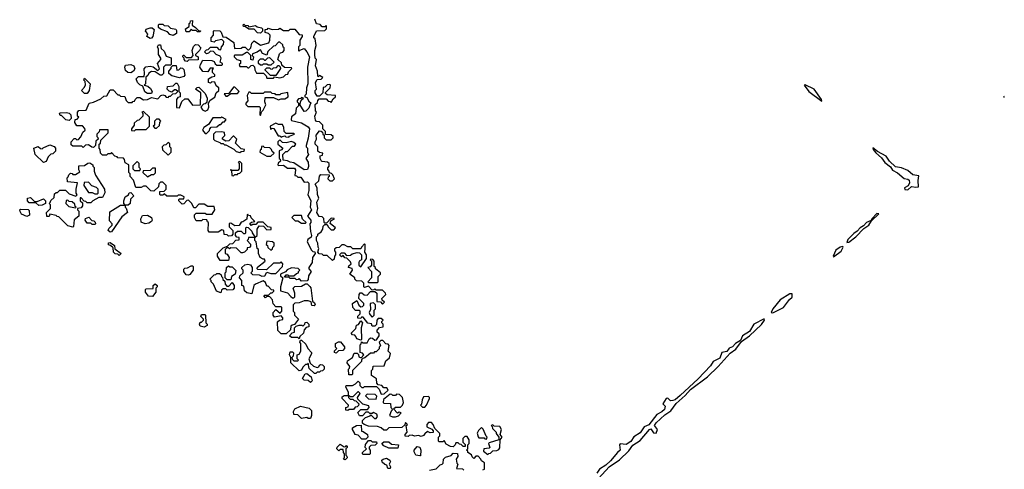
# Model space of a CAD drawing. Extents: x 2737564 to 2859580, y 876530 to 1012372.
# Tile 104 of 110: x 2742010 to 2749676, y 999695 to 1003195. Entities that reach past the tile are written whole.
import ezdxf

# ---------------------------------------------------------------- set-up
doc = ezdxf.new("R2010")
doc.units = 0

msp = doc.modelspace()

# ---------------------------------------------------------------- linework, layer by layer
at = {"layer": '0CON05XD'}
for points in [[(2743415, 1003100), (2743395, 1003100), (2743385, 1003110), (2743355, 1003110), (2743345, 1003120), (2743328.3, 1003101.7), (2743305, 1003100), (2743300, 1003125), (2743328.3, 1003141.7), (2743330, 1003165), (2743338.3, 1003171.7), (2743340, 1003185), (2743355, 1003190), (2743351.7, 1003151.7), (2743380, 1003135), (2743401.7, 1003111.7), (2743418.3, 1003108.3), (2743415, 1003100)], [(2744600, 1000465), (2744600, 1000435), (2744595, 1000430), (2744571.7, 1000431.7), (2744570, 1000475), (2744578.3, 1000481.7), (2744580, 1000495), (2744560, 1000525), (2744561.7, 1000538.3), (2744600, 1000565), (2744615, 1000600), (2744638.3, 1000598.3), (2744648.3, 1000588.3), (2744651.7, 1000571.7), (2744668.3, 1000561.7), (2744690, 1000585), (2744678.3, 1000598.3), (2744660, 1000605), (2744660, 1000665), (2744668.3, 1000671.7), (2744671.7, 1000688.3), (2744685, 1000680), (2744715, 1000680), (2744730, 1000710), (2744745, 1000717.5), (2744757, 1000717), (2744775, 1000700), (2744788.3, 1000701.7), (2744810, 1000735), (2744808.3, 1000748.3), (2744793, 1000763), (2744793, 1000777), (2744811.7, 1000798.3), (2744840, 1000805), (2744840, 1000825), (2744830, 1000835), (2744830, 1000845), (2744840, 1000855), (2744825, 1000870), (2744801.7, 1000868.3), (2744790, 1000855), (2744788.3, 1000821.7), (2744775, 1000810), (2744755, 1000810), (2744748.3, 1000828.3), (2744721.7, 1000831.7), (2744685, 1000880), (2744671.7, 1000878.3), (2744665, 1000870), (2744641.7, 1000871.7), (2744641.7, 1000888.3), (2744660, 1000905), (2744660, 1000925), (2744655, 1000930), (2744625, 1000930), (2744602.5, 1000955), (2744600, 1000985), (2744635, 1001010), (2744651.7, 1000971.7), (2744665, 1000960), (2744678.3, 1000961.7), (2744688.3, 1000971.7), (2744690, 1000985), (2744650, 1001025), (2744653, 1001057), (2744661.7, 1001068.3), (2744675, 1001070), (2744693, 1001053), (2744715, 1001050), (2744741.7, 1001078.3), (2744775, 1001080), (2744790, 1001065), (2744791.7, 1001001.7), (2744818.3, 1000998.3), (2744835, 1000980), (2744850, 1000995), (2744831.7, 1001011.7), (2744830, 1001025), (2744860, 1001055), (2744857, 1001067), (2744835, 1001090), (2744785, 1001090), (2744775, 1001100), (2744768.3, 1001091.7), (2744755, 1001090), (2744725, 1001120), (2744695, 1001110), (2744690, 1001115), (2744690, 1001145), (2744675, 1001160), (2744631.7, 1001161.7), (2744620, 1001175), (2744620, 1001185), (2744580, 1001215), (2744600, 1001245), (2744598.3, 1001258.3), (2744570, 1001265), (2744571.7, 1001278.3), (2744590, 1001295), (2744585, 1001310), (2744558.3, 1001338.3), (2744541.7, 1001341.7), (2744528.3, 1001358.3), (2744515, 1001350), (2744500, 1001365), (2744515, 1001380), (2744535, 1001380), (2744555, 1001360), (2744585, 1001362.5), (2744598.3, 1001371.7), (2744638.3, 1001381.7), (2744655, 1001380), (2744670, 1001365), (2744672.5, 1001345), (2744670, 1001325), (2744653.6, 1001316.4), (2744650, 1001305), (2744650, 1001285), (2744665, 1001270), (2744710, 1001335), (2744710, 1001365), (2744697.5, 1001385), (2744700, 1001415), (2744700, 1001445), (2744695, 1001450), (2744670, 1001425), (2744665, 1001410), (2744605, 1001410), (2744587.5, 1001427.5), (2744565, 1001427.5), (2744535, 1001442.5), (2744518.3, 1001441.7), (2744498.3, 1001421.7), (2744475, 1001420), (2744461.7, 1001408.3), (2744460, 1001395), (2744470, 1001385), (2744470, 1001365), (2744460, 1001355), (2744458.3, 1001331.7), (2744445, 1001320), (2744405, 1001360), (2744375, 1001360), (2744365, 1001370), (2744341.7, 1001371.7), (2744330, 1001385), (2744340, 1001415), (2744333, 1001423), (2744330, 1001455), (2744320, 1001475), (2744320, 1001505), (2744330, 1001515), (2744330, 1001525), (2744356.4, 1001543.6), (2744370, 1001565), (2744371.7, 1001588.3), (2744385, 1001600), (2744405, 1001600), (2744411.7, 1001581.7), (2744435, 1001560), (2744455, 1001560), (2744470, 1001575), (2744428.3, 1001608.3), (2744431.7, 1001628.3), (2744441.7, 1001638.3), (2744458.3, 1001641.7), (2744458.3, 1001648.3), (2744435, 1001650), (2744398.3, 1001611.7), (2744385, 1001610), (2744380, 1001615), (2744378.3, 1001648.3), (2744365, 1001660), (2744341.7, 1001661.7), (2744323.3, 1001695), (2744332.5, 1001725), (2744323.3, 1001775), (2744340, 1001805), (2744327.5, 1001835), (2744327, 1001887), (2744310, 1001915), (2744338.3, 1001941.7), (2744343, 1001977), (2744355, 1001990), (2744418.3, 1001988.3), (2744420, 1001975), (2744411.7, 1001968.3), (2744410, 1001955), (2744425, 1001940), (2744445, 1001940), (2744460, 1001955), (2744448.3, 1001988.3), (2744438.3, 1001998.3), (2744421.7, 1002001.7), (2744420, 1002015), (2744408.3, 1002028.3), (2744408.3, 1002041.7), (2744420, 1002055), (2744420, 1002075), (2744407, 1002087), (2744365, 1002090), (2744360, 1002095), (2744350, 1002115), (2744350, 1002135), (2744368.3, 1002141.7), (2744370, 1002155), (2744345, 1002160), (2744331.7, 1002171.7), (2744330, 1002205), (2744310, 1002225), (2744310, 1002245), (2744320, 1002265), (2744317.5, 1002295), (2744345, 1002330), (2744358.3, 1002328.3), (2744368.3, 1002318.3), (2744370, 1002305), (2744380, 1002295), (2744380, 1002275), (2744395, 1002260), (2744435, 1002260), (2744450, 1002275), (2744450, 1002285), (2744435, 1002300), (2744391.7, 1002301.7), (2744390, 1002325), (2744370, 1002345), (2744370, 1002375), (2744345, 1002400), (2744321.7, 1002401.7), (2744313, 1002413), (2744307.5, 1002445), (2744320, 1002475), (2744312.5, 1002485), (2744310, 1002535), (2744328.3, 1002551.7), (2744330, 1002565), (2744341.7, 1002578.3), (2744395, 1002580), (2744411.7, 1002561.7), (2744428.3, 1002558.3), (2744435, 1002550), (2744451.7, 1002578.3), (2744470, 1002595), (2744470, 1002605), (2744405, 1002610), (2744391.7, 1002621.7), (2744391.7, 1002628.3), (2744427.5, 1002665), (2744430, 1002685), (2744425, 1002690), (2744405, 1002687.5), (2744385, 1002670), (2744371.7, 1002668.3), (2744370, 1002625), (2744358.3, 1002611.7), (2744345, 1002600), (2744325, 1002600), (2744310, 1002625), (2744310, 1002645), (2744320, 1002655), (2744312.5, 1002705), (2744325, 1002730), (2744357, 1002733), (2744370, 1002745), (2744345, 1002760), (2744335, 1002750), (2744330, 1002755), (2744327.5, 1002795), (2744313, 1002837), (2744320, 1002885), (2744310, 1002895), (2744307.5, 1002925), (2744306.7, 1002955), (2744317.5, 1002995), (2744310, 1003045), (2744300, 1003055), (2744300, 1003065), (2744321.7, 1003108.3), (2744385, 1003110), (2744397.5, 1003125), (2744400, 1003145), (2744395, 1003150), (2744385, 1003140), (2744365, 1003140), (2744348.3, 1003158.3), (2744321.7, 1003161.7), (2744308.3, 1003198.3)], [(2744085, 1000750), (2744045, 1000750), (2744020, 1000775), (2744018.3, 1000841.7), (2744033, 1000857), (2744058.3, 1000861.7), (2744057.5, 1000875), (2744045, 1000890), (2743995, 1000880), (2743983.6, 1000893.6), (2743982.5, 1000915), (2744005, 1000940), (2744038.3, 1000911.7), (2744050, 1000925), (2744050, 1000955), (2744045, 1000960), (2744005, 1000960), (2743983, 1000983), (2743977.5, 1001015), (2743958.3, 1001038.3), (2743935, 1001040), (2743925, 1001030), (2743910, 1001045), (2743915, 1001050), (2743948.3, 1001051.7), (2743965, 1001070), (2743975, 1001070), (2743988.3, 1001081.7), (2743988.3, 1001088.3), (2743971.7, 1001091.7), (2743945, 1001120), (2743935, 1001120), (2743925, 1001150), (2743905, 1001162.5), (2743845, 1001137.5), (2743833.6, 1001126.4), (2743818.3, 1001061.7), (2743778.3, 1001068.3), (2743760, 1001085), (2743755, 1001120), (2743740, 1001125), (2743740, 1001165), (2743722.5, 1001185), (2743725, 1001200), (2743750, 1001225), (2743750, 1001245), (2743740, 1001255), (2743740, 1001265), (2743763, 1001287), (2743785, 1001292.5), (2743806.4, 1001286.4), (2743820, 1001265), (2743820, 1001235), (2743810, 1001225), (2743821.7, 1001211.7), (2743875, 1001210), (2743895, 1001197.5), (2743918.3, 1001201.7), (2743935, 1001230), (2743965, 1001220), (2744005, 1001220), (2744057, 1001273), (2744060, 1001295), (2744045, 1001310), (2744035, 1001300), (2743985, 1001300), (2743931.7, 1001248.3), (2743865, 1001250), (2743860, 1001255), (2743861.7, 1001268.3), (2743920, 1001315), (2743915, 1001330), (2743905, 1001330), (2743882.5, 1001345), (2743870, 1001375), (2743870, 1001405), (2743860, 1001415), (2743850, 1001465), (2743840, 1001475), (2743840, 1001500), (2743860, 1001515), (2743860, 1001565), (2743875, 1001590), (2743908.3, 1001588.3), (2743935, 1001560), (2743968.3, 1001561.7), (2743968.3, 1001578.3), (2743941.7, 1001581.7), (2743905, 1001620), (2743865, 1001620), (2743848.3, 1001601.7), (2743825, 1001600), (2743811.7, 1001591.7), (2743801.7, 1001608.3), (2743815, 1001620), (2743840, 1001625), (2743811.7, 1001651.7), (2743808.3, 1001668.3), (2743791.7, 1001671.7), (2743785, 1001680), (2743780, 1001675), (2743778.3, 1001641.7), (2743748.3, 1001621.7), (2743735, 1001620), (2743718.3, 1001591.7), (2743685, 1001590), (2743655, 1001610), (2743641.7, 1001608.3), (2743641.7, 1001581.7), (2743670, 1001555), (2743670, 1001525), (2743658.3, 1001511.7), (2743635, 1001510), (2743625, 1001520), (2743601.7, 1001521.7), (2743600, 1001555), (2743585, 1001560), (2743555, 1001540), (2743485, 1001540), (2743477.5, 1001555), (2743480, 1001615), (2743471.7, 1001621.7), (2743468.3, 1001638.3), (2743435, 1001640), (2743425, 1001630), (2743385, 1001630), (2743370, 1001655), (2743370, 1001675), (2743385, 1001690), (2743455, 1001690), (2743465, 1001680), (2743508.3, 1001681.7), (2743530, 1001715), (2743525, 1001740), (2743475, 1001740), (2743445, 1001760), (2743405, 1001760), (2743378.3, 1001731.7), (2743365, 1001730), (2743350, 1001765), (2743325, 1001790), (2743311.7, 1001788.3), (2743288.3, 1001761.7), (2743275, 1001760), (2743250, 1001785), (2743250, 1001795), (2743255, 1001800), (2743288.3, 1001801.7), (2743290, 1001815), (2743265, 1001830), (2743245, 1001830), (2743235, 1001820), (2743155, 1001820), (2743135, 1001840), (2743125, 1001830), (2743105, 1001830), (2743100, 1001835), (2743101.7, 1001858.3), (2743135, 1001860), (2743150, 1001875), (2743150, 1001905), (2743125, 1001930), (2743105, 1001930), (2743093, 1001917), (2743090, 1001895), (2743055, 1001860), (2743031.7, 1001861.7), (2742995, 1001900), (2742975, 1001900), (2742955, 1001887.5), (2742915, 1001890), (2742897, 1001947), (2742870, 1001975), (2742870, 1001995), (2742860, 1002005), (2742860, 1002065), (2742831.7, 1002081.7), (2742827, 1002107), (2742818.3, 1002118.3), (2742775, 1002120), (2742768.3, 1002128.3), (2742751.7, 1002131.7), (2742725, 1002160), (2742718.3, 1002151.7), (2742695, 1002150), (2742685, 1002140), (2742655, 1002140), (2742640, 1002155), (2742637.5, 1002185), (2742630, 1002195), (2742630, 1002225), (2742640, 1002235), (2742641.7, 1002258.3), (2742700, 1002315), (2742698.3, 1002338.3), (2742631.7, 1002338.3), (2742628.3, 1002321.7), (2742610, 1002305), (2742610, 1002285), (2742618.3, 1002278.3), (2742620, 1002265), (2742601.7, 1002248.3), (2742600, 1002215), (2742585, 1002200), (2742571.7, 1002201.7), (2742545, 1002220), (2742521.7, 1002218.3), (2742505, 1002200), (2742495, 1002210), (2742425, 1002210), (2742411.7, 1002221.7), (2742410, 1002245), (2742435, 1002270), (2742445, 1002270), (2742455, 1002260), (2742468.3, 1002261.7), (2742487, 1002283), (2742501.7, 1002318.3), (2742520, 1002335), (2742518.3, 1002348.3), (2742498.3, 1002368.3), (2742455, 1002370), (2742440, 1002395), (2742441.7, 1002418.3), (2742458.3, 1002421.7), (2742470, 1002435), (2742460, 1002445), (2742460, 1002475), (2742471.7, 1002488.3), (2742528.3, 1002491.7), (2742550, 1002545), (2742585, 1002552.5), (2742641.7, 1002578.3), (2742665, 1002600), (2742688.3, 1002601.7), (2742715, 1002650), (2742738.3, 1002648.3), (2742775, 1002610), (2742785, 1002610), (2742795, 1002600), (2742828.3, 1002598.3), (2742840, 1002565), (2742855, 1002550), (2742885, 1002550), (2742891.7, 1002558.3), (2742905, 1002560), (2742910, 1002575), (2742925, 1002590), (2742945, 1002590), (2742975, 1002570), (2743005, 1002572.5), (2743035, 1002590), (2743085, 1002580), (2743110, 1002605), (2743125, 1002610), (2743140, 1002605), (2743151.7, 1002591.7), (2743165, 1002590), (2743175, 1002600), (2743185, 1002600), (2743201.7, 1002618.3), (2743225, 1002620), (2743240, 1002635), (2743225, 1002650), (2743215, 1002650), (2743195, 1002630), (2743175, 1002637.5), (2743157.5, 1002655), (2743160, 1002675), (2743205, 1002680), (2743225, 1002700), (2743235, 1002700), (2743250, 1002675), (2743250, 1002635), (2743260, 1002625), (2743260, 1002595), (2743241.7, 1002588.3), (2743230, 1002575), (2743231.7, 1002511.7), (2743255, 1002510), (2743271.7, 1002558.3), (2743295, 1002580), (2743318.3, 1002578.3), (2743355, 1002530), (2743418.3, 1002531.7), (2743420, 1002625), (2743380, 1002655), (2743391.7, 1002668.3), (2743405, 1002670), (2743455, 1002620), (2743470, 1002585), (2743468.3, 1002551.7), (2743455, 1002540), (2743441.7, 1002538.3), (2743420, 1002515), (2743433.6, 1002493.6), (2743455, 1002482.5), (2743475, 1002492.5), (2743482.5, 1002515), (2743480, 1002545), (2743491.7, 1002568.3), (2743528.3, 1002591.7), (2743540, 1002625), (2743560, 1002645), (2743560, 1002665), (2743540, 1002680), (2743528.3, 1002708.3), (2743505, 1002710), (2743495, 1002700), (2743480, 1002705), (2743480, 1002735), (2743505, 1002750), (2743530, 1002755), (2743530, 1002765), (2743510, 1002785), (2743510, 1002805), (2743518.3, 1002818.3), (2743491.7, 1002818.3), (2743475, 1002790), (2743435, 1002792.5), (2743412.5, 1002825), (2743417.5, 1002845), (2743435, 1002880), (2743507, 1002877), (2743525, 1002870), (2743531.7, 1002851.7), (2743545, 1002840), (2743585, 1002840), (2743590, 1002845), (2743590, 1002855), (2743570, 1002865), (2743577.5, 1002895), (2743570, 1002910), (2743540, 1002925), (2743518.3, 1002948.3), (2743495, 1002950), (2743480, 1002935), (2743465, 1002930), (2743450, 1002945), (2743465, 1002960), (2743478.3, 1002961.7), (2743495, 1002980), (2743545, 1002980), (2743561.7, 1002961.7), (2743575, 1002960), (2743580, 1002985), (2743597, 1003003), (2743600, 1003025), (2743585, 1003040), (2743535, 1003030), (2743525, 1003020), (2743500, 1003025), (2743500, 1003055), (2743520, 1003075), (2743520, 1003105), (2743525, 1003110), (2743568.3, 1003108.3), (2743578.3, 1003098.3), (2743591.7, 1003061.7), (2743618.3, 1003058.3), (2743676.4, 1003016.4), (2743681.7, 1002971.7), (2743735, 1002972.5), (2743745, 1002980), (2743765, 1002980), (2743785, 1002960), (2743795, 1002960), (2743810, 1002975), (2743818.3, 1003011.7), (2743835, 1003030), (2743885, 1002997.5), (2743950, 1003015), (2743957.5, 1003035), (2743960, 1003075), (2743948.3, 1003088.3), (2743920, 1003095), (2743921.7, 1003118.3), (2743938.3, 1003121.7), (2743945, 1003130), (2743975, 1003117.5), (2744025, 1003122.5), (2744035, 1003130), (2744065, 1003110), (2744105, 1003110), (2744115, 1003120), (2744151.7, 1003121.7), (2744185, 1003080), (2744208.3, 1003078.3), (2744210, 1003065), (2744190, 1003035), (2744190, 1002995), (2744180, 1002985), (2744180, 1002955), (2744185, 1002950), (2744191.7, 1002958.3), (2744225, 1002970), (2744246.1, 1002946.1), (2744267.5, 1002905), (2744250, 1002825), (2744253, 1002697), (2744242.5, 1002665), (2744240, 1002615), (2744230, 1002605), (2744230, 1002595), (2744245, 1002590), (2744260.7, 1002560.7), (2744280, 1002545), (2744271.7, 1002538.3), (2744260, 1002505), (2744238.3, 1002481.7), (2744225, 1002480), (2744190, 1002535), (2744201.7, 1002568.3), (2744220, 1002585), (2744205, 1002590), (2744198.3, 1002581.7), (2744181.7, 1002578.3), (2744170, 1002565), (2744170, 1002555), (2744180, 1002545), (2744180, 1002525), (2744162.5, 1002505), (2744157.5, 1002462.5), (2744125, 1002440), (2744122.5, 1002415), (2744125, 1002410), (2744205, 1002392.5), (2744255, 1002360), (2744266.4, 1002346.4), (2744256.4, 1002273.6), (2744240, 1002215), (2744240, 1002205), (2744250, 1002195), (2744250, 1002165), (2744257.5, 1002145), (2744237.5, 1002115), (2744256, 1002086), (2744258.8, 1002051.2), (2744250, 1002030), (2744225, 1002027.5), (2744145, 1002080), (2744117, 1002087)], [(2743025, 1003047.5), (2743000, 1003065), (2743007.5, 1003085), (2742990, 1003105), (2742995, 1003120), (2743025, 1003132.5), (2743041.7, 1003131.7), (2743057.5, 1003117.5), (2743046.4, 1003063.6), (2743035, 1003050), (2743025, 1003047.5)], [(2743205, 1003072.5), (2743180, 1003080), (2743161.7, 1003101.7), (2743105, 1003120), (2743090, 1003135), (2743090, 1003155), (2743095, 1003160), (2743125, 1003160), (2743135, 1003150), (2743167, 1003147), (2743185, 1003130), (2743225, 1003120), (2743231.7, 1003111.7), (2743231.7, 1003088.3), (2743205, 1003072.5)], [(2743885, 1003090), (2743861.7, 1003091.7), (2743835, 1003120), (2743795, 1003120), (2743768.3, 1003138.3), (2743751.7, 1003141.7), (2743750, 1003155), (2743755, 1003160), (2743761.7, 1003151.7), (2743785, 1003150), (2743795, 1003140), (2743845, 1003150), (2743858.3, 1003138.3), (2743891.7, 1003131.7), (2743900, 1003125), (2743900, 1003105), (2743885, 1003090)], [(2743985, 1002740), (2743995, 1002750), (2744035, 1002742.5), (2744065, 1002750), (2744081.7, 1002768.3), (2744098.3, 1002771.7), (2744101.7, 1002788.3), (2744130, 1002815), (2744125, 1002820), (2744071.7, 1002821.7), (2744051.7, 1002841.7), (2744048.3, 1002858.3), (2744020, 1002885), (2744031.7, 1002928.3), (2744041.7, 1002938.3), (2744058.3, 1002941.7), (2744070, 1002955), (2744070, 1002975), (2744061.7, 1002981.7), (2744058.3, 1002998.3), (2744035, 1003020), (2744025, 1003020), (2743998.3, 1002991.7), (2743985, 1002990), (2743941.7, 1002948.3), (2743935, 1002920), (2743901.7, 1002931.7), (2743885, 1002960), (2743858.3, 1002941.7), (2743821.7, 1002928.3), (2743820, 1002915), (2743830, 1002905), (2743825, 1002880), (2743810, 1002885), (2743810, 1002915), (2743785, 1002940), (2743775, 1002940), (2743741.7, 1002918.3), (2743685, 1002920), (2743680, 1002915), (2743680, 1002905), (2743700, 1002885), (2743728.3, 1002878.3), (2743730, 1002855), (2743720, 1002845), (2743725, 1002830), (2743775, 1002830), (2743785, 1002820), (2743795, 1002820), (2743811.7, 1002838.3), (2743825, 1002840), (2743838.3, 1002828.3), (2743840, 1002805), (2743855, 1002780), (2743908.3, 1002778.3), (2743928.3, 1002758.3), (2743935, 1002740), (2743985, 1002740)], [(2743035, 1002620), (2743005, 1002620), (2742983.6, 1002633.6), (2742968.3, 1002678.3), (2742945, 1002687.5), (2742927.5, 1002705), (2742917.5, 1002735), (2742935, 1002752.5), (2742978.3, 1002751.7), (2742982.5, 1002775), (2742978.3, 1002811.7), (2742993, 1002827), (2743025, 1002832.5), (2743049.3, 1002829.3), (2743085, 1002800), (2743098.3, 1002811.7), (2743082.5, 1002855), (2743110, 1002885), (2743110, 1002895), (2743090, 1002925), (2743090, 1002965), (2743082.5, 1002985), (2743091.7, 1002998.3), (2743105, 1003000), (2743111.7, 1002971.7), (2743135, 1002950), (2743151.7, 1002911.7), (2743188.3, 1002898.3), (2743190, 1002845), (2743185, 1002840), (2743145, 1002840), (2743130, 1002825), (2743130, 1002775), (2743117, 1002763), (2743103, 1002763), (2743065, 1002790), (2743035, 1002792.5), (2743015, 1002780), (2743008.3, 1002761.7), (2742991.7, 1002748.3), (2742990, 1002695), (2742980, 1002685), (2743007, 1002677), (2743029.3, 1002659.3), (2743042.5, 1002635), (2743035, 1002620)], [(2743315, 1002870), (2743301.7, 1002871.7), (2743290, 1002885), (2743290, 1002895), (2743280, 1002905), (2743281.7, 1002918.3), (2743288.3, 1002918.3), (2743305, 1002900), (2743348.3, 1002901.7), (2743360, 1002915), (2743352.5, 1002955), (2743363, 1002987), (2743378.3, 1003001.7), (2743398.3, 1002998.3), (2743420, 1002975), (2743410, 1002955), (2743380, 1002925), (2743380, 1002915), (2743400, 1002905), (2743398.3, 1002881.7), (2743325, 1002880), (2743315, 1002870)], [(2743965, 1002840), (2743945, 1002840), (2743935, 1002850), (2743905, 1002850), (2743898.3, 1002841.7), (2743885, 1002840), (2743870, 1002855), (2743870, 1002875), (2743885, 1002890), (2743905, 1002890), (2743915, 1002880), (2743925, 1002880), (2743941.7, 1002898.3), (2743955, 1002900), (2743990, 1002865), (2743965, 1002840)], [(2742875, 1002782.5), (2742853, 1002783), (2742835, 1002800), (2742827.5, 1002825), (2742835, 1002840), (2742875, 1002846.7), (2742897.5, 1002835), (2742907, 1002813), (2742896.4, 1002793.6), (2742875, 1002782.5)], [(2743255, 1002742.5), (2743195, 1002757.5), (2743170, 1002775), (2743170, 1002795), (2743190, 1002815), (2743190, 1002825), (2743201.7, 1002838.3), (2743228.3, 1002838.3), (2743233, 1002803), (2743250, 1002805), (2743265, 1002820), (2743278.3, 1002818.3), (2743287, 1002807), (2743297, 1002763), (2743287, 1002753), (2743255, 1002742.5)], [(2744005, 1002760), (2743961.7, 1002761.7), (2743921.7, 1002801.7), (2743921.7, 1002808.3), (2743935, 1002820), (2743955, 1002820), (2743961.7, 1002811.7), (2743975, 1002810), (2743985, 1002820), (2744008.3, 1002821.7), (2744021.7, 1002838.3), (2744028.3, 1002838.3), (2744038.3, 1002828.3), (2744040, 1002815), (2744005, 1002760)], [(2742535, 1002620), (2742515, 1002620), (2742490, 1002645), (2742515, 1002670), (2742521.7, 1002688.3), (2742520, 1002715), (2742510, 1002725), (2742515, 1002740), (2742557.5, 1002695), (2742550, 1002645), (2742535, 1002620)], [(2743625, 1002600), (2743655, 1002620), (2743705, 1002620), (2743720, 1002635), (2743685, 1002670), (2743675, 1002670), (2743638.3, 1002621.7), (2743601.7, 1002618.3), (2743615, 1002600), (2743625, 1002600)], [(2748255, 1002560), (2748252.5, 1002575), (2748195, 1002654.2), (2748125, 1002688.8), (2748117.5, 1002685), (2748152.9, 1002635), (2748255, 1002560)], [(2743885, 1002450), (2743891.7, 1002478.3), (2743905, 1002490), (2743927, 1002533), (2743917.5, 1002555), (2743921.7, 1002588.3), (2743985, 1002590), (2744025, 1002570), (2744045, 1002580), (2744075, 1002580), (2744100, 1002595), (2744098.3, 1002628.3), (2744043, 1002617), (2744035, 1002610), (2744005, 1002610), (2743998.3, 1002618.3), (2743975, 1002620), (2743965, 1002630), (2743915, 1002630), (2743905, 1002620), (2743815, 1002620), (2743805, 1002630), (2743795, 1002630), (2743780, 1002605), (2743787, 1002563), (2743770, 1002545), (2743770, 1002535), (2743785, 1002520), (2743875, 1002520), (2743881.7, 1002511.7), (2743880, 1002455), (2743885, 1002450)], [(2749674.9, 1002596.1), (2749670, 1002595), (2749675, 1002592.5), (2749676, 1002595.1)], [(2742905, 1002330), (2742915, 1002340), (2742995, 1002340), (2743020, 1002365), (2743020, 1002435), (2742975, 1002480), (2742960, 1002475), (2742970, 1002465), (2742970, 1002445), (2742938.3, 1002411.7), (2742925, 1002410), (2742901.7, 1002388.3), (2742900, 1002375), (2742880, 1002345), (2742881.7, 1002331.7), (2742905, 1002330)], [(2742395, 1002410), (2742370, 1002415), (2742335, 1002450), (2742325, 1002450), (2742320, 1002465), (2742325, 1002470), (2742375, 1002473.3), (2742396.1, 1002466.1), (2742407.5, 1002455), (2742410, 1002425), (2742395, 1002410)], [(2743075, 1002350), (2743098.3, 1002371.7), (2743100, 1002395), (2743110, 1002405), (2743095, 1002420), (2743075, 1002420), (2743060, 1002405), (2743060, 1002375), (2743050, 1002365), (2743061.7, 1002351.7), (2743075, 1002350)], [(2743465, 1002310), (2743488.3, 1002331.7), (2743490, 1002345), (2743501.7, 1002358.3), (2743545, 1002360), (2743565, 1002380), (2743575, 1002380), (2743595, 1002400), (2743605, 1002400), (2743618.3, 1002418.3), (2743585, 1002437.5), (2743575, 1002430), (2743515, 1002430), (2743480, 1002380), (2743443.6, 1002356.4), (2743432.5, 1002335), (2743455, 1002310), (2743465, 1002310)], [(2744105, 1002280), (2744111.7, 1002288.3), (2744150, 1002305), (2744145, 1002310), (2744085, 1002310), (2744070, 1002325), (2744067, 1002357), (2744055, 1002380), (2744025, 1002380), (2744005, 1002390), (2743960, 1002365), (2743961.7, 1002341.7), (2743975, 1002350), (2743988.3, 1002348.3), (2744021.7, 1002291.7), (2744035, 1002290), (2744045, 1002280), (2744053, 1002287), (2744075, 1002290), (2744083, 1002283), (2744105, 1002280)], [(2743725, 1002160), (2743735, 1002170), (2743758.3, 1002171.7), (2743760, 1002185), (2743735, 1002190), (2743690, 1002235), (2743700, 1002265), (2743678.3, 1002288.3), (2743671.7, 1002288.3), (2743638.3, 1002251.7), (2743615, 1002250), (2743590, 1002265), (2743590, 1002275), (2743607, 1002293), (2743605, 1002317.5), (2743585, 1002322.5), (2743535, 1002320), (2743520, 1002305), (2743520, 1002265), (2743530, 1002255), (2743568.3, 1002238.3), (2743575, 1002230), (2743595, 1002230), (2743605, 1002220), (2743615, 1002220), (2743677, 1002187), (2743695, 1002170), (2743725, 1002160)], [(2744117, 1002087), (2744095, 1002097.5), (2744061.7, 1002101.7), (2744060, 1002145), (2744081.7, 1002168.3), (2744095, 1002170), (2744135, 1002210), (2744148.3, 1002211.7), (2744160, 1002225), (2744145, 1002240), (2744125, 1002247.5), (2744085, 1002237.5), (2744055, 1002240), (2744035, 1002260), (2744020, 1002245), (2744020, 1002225), (2744060, 1002195), (2744048.3, 1002181.7), (2744030, 1002175), (2744030, 1002115), (2744038.3, 1002108.3), (2744040, 1002095), (2744021.7, 1002078.3), (2744020, 1002065), (2744025, 1002060), (2744065, 1002062.5), (2744095, 1002040), (2744148.3, 1002038.3), (2744157.5, 1002025), (2744151.7, 1001981.7), (2744165, 1001980), (2744175, 1001970), (2744198.3, 1001968.3), (2744225, 1001930), (2744251.7, 1001931.7), (2744261.7, 1001921.7), (2744260, 1001865), (2744252.5, 1001835), (2744277.5, 1001785), (2744272.5, 1001735), (2744282.5, 1001715), (2744250, 1001665), (2744276.7, 1001635), (2744277.5, 1001615), (2744270, 1001605), (2744273.3, 1001545), (2744282.5, 1001515), (2744278.3, 1001501.7), (2744252.5, 1001485), (2744247.5, 1001465), (2744281.7, 1001401.7), (2744291.7, 1001391.7), (2744308.3, 1001388.3), (2744310, 1001375), (2744290, 1001345), (2744287.5, 1001305), (2744260, 1001265), (2744260, 1001255), (2744280, 1001235), (2744258.3, 1001201.7), (2744256.4, 1001173.6), (2744248.3, 1001161.7), (2744205, 1001160), (2744185, 1001180), (2744178.3, 1001171.7), (2744165, 1001170), (2744155, 1001180), (2744115, 1001180), (2744105, 1001190), (2744071.7, 1001191.7), (2744085, 1001210), (2744098.3, 1001208.3), (2744105, 1001200), (2744145, 1001200), (2744165, 1001220), (2744180, 1001225), (2744180, 1001235), (2744190, 1001245), (2744178.3, 1001258.3), (2744125, 1001262.5), (2744093, 1001247), (2744078.3, 1001231.7), (2744040, 1001215), (2744041.7, 1001201.7), (2744060, 1001185), (2744040, 1001115), (2744040, 1001085), (2744095, 1001070), (2744120.7, 1001040.7), (2744135, 1001030), (2744145, 1001030), (2744151.7, 1001038.3), (2744152.5, 1001065), (2744140, 1001105), (2744151.7, 1001118.3), (2744205, 1001120), (2744235, 1001140), (2744248.3, 1001138.3), (2744268.3, 1001118.3), (2744277.5, 1001107.5), (2744290, 1001005), (2744305, 1000990), (2744310, 1000975), (2744301.7, 1000968.3), (2744285, 1000970), (2744278.3, 1000998.3), (2744255, 1001007.5), (2744225, 1001007.5), (2744185, 1000990), (2744151.7, 1000988.3), (2744140, 1000975), (2744140, 1000925), (2744150, 1000915), (2744150, 1000895), (2744180, 1000865), (2744148.3, 1000821.7), (2744131.7, 1000818.3), (2744121.7, 1000808.3), (2744118.3, 1000781.7), (2744085, 1000750)], [(2742195, 1002082.5), (2742130, 1002145), (2742120, 1002195), (2742155, 1002207.5), (2742171.7, 1002191.7), (2742185, 1002190), (2742191.7, 1002198.3), (2742245, 1002220), (2742278.3, 1002208.3), (2742290, 1002195), (2742287.5, 1002172.5), (2742268.3, 1002151.7), (2742251.7, 1002148.3), (2742231.7, 1002128.3), (2742215, 1002090), (2742195, 1002082.5)], [(2743165, 1002140), (2743190, 1002165), (2743190, 1002195), (2743180, 1002205), (2743178.3, 1002228.3), (2743165, 1002240), (2743148.3, 1002221.7), (2743131.7, 1002218.3), (2743120, 1002205), (2743121.7, 1002181.7), (2743165, 1002140)], [(2743965, 1002132.5), (2743990, 1002155), (2743975, 1002170), (2743970, 1002185), (2743957, 1002197), (2743915, 1002200), (2743905, 1002210), (2743891.7, 1002208.3), (2743890, 1002185), (2743881.7, 1002178.3), (2743880, 1002165), (2743935, 1002132.5), (2743965, 1002132.5)], [(2748925, 1001870), (2748952.9, 1001897.1), (2748988.3, 1001891.7), (2749006.7, 1001895), (2749004.1, 1001944.1), (2749010, 1001980), (2748965, 1001987.5), (2748925, 1002021.4), (2748875, 1002042.5), (2748828.9, 1002048.9), (2748782.9, 1002092.9), (2748755, 1002133.3), (2748688.8, 1002168.8), (2748653.6, 1002196.4), (2748655, 1002183.3), (2748675, 1002157.5), (2748720, 1002120), (2748745, 1002083.3), (2748788.7, 1002048.7), (2748805, 1002023.8), (2748845, 1002003.3), (2748895, 1001958.1), (2748924.5, 1001954.5), (2748936.3, 1001946.3), (2748938.1, 1001925), (2748928.6, 1001901.4), (2748900, 1001885), (2748902.5, 1001872.5), (2748925, 1001870)], [(2742425, 1001580), (2742385, 1001590), (2742315, 1001660), (2742301.7, 1001661.7), (2742295, 1001670), (2742245, 1001680), (2742238.3, 1001661.7), (2742221.7, 1001661.7), (2742220, 1001695), (2742250, 1001725), (2742250, 1001755), (2742240, 1001765), (2742248.3, 1001771.7), (2742251.7, 1001788.3), (2742278.3, 1001811.7), (2742281.7, 1001838.3), (2742295, 1001850), (2742305, 1001850), (2742321.7, 1001868.3), (2742367, 1001867), (2742395, 1001840), (2742448.3, 1001821.7), (2742457.5, 1001832.5), (2742450, 1001845), (2742450, 1001875), (2742460, 1001925), (2742381.7, 1001931.7), (2742380, 1001965), (2742388.3, 1001971.7), (2742391.7, 1001988.3), (2742405, 1002000), (2742418.3, 1001998.3), (2742425, 1001990), (2742445, 1001990), (2742478.3, 1002011.7), (2742470, 1002025), (2742471.7, 1002058.3), (2742515, 1002060), (2742541.7, 1002078.3), (2742555, 1002080), (2742580, 1002065), (2742580, 1002055), (2742590, 1002045), (2742590, 1002015), (2742600, 1001985), (2742670, 1001875), (2742671.7, 1001848.3), (2742655, 1001810), (2742625, 1001810), (2742580, 1001785), (2742565, 1001770), (2742535, 1001770), (2742525, 1001780), (2742511.7, 1001781.7), (2742488.3, 1001808.3), (2742481.7, 1001808.3), (2742480, 1001785), (2742498.3, 1001768.3), (2742500, 1001745), (2742488.3, 1001731.7), (2742460, 1001725), (2742460, 1001715), (2742470, 1001705), (2742470, 1001665), (2742433, 1001637), (2742430, 1001585), (2742425, 1001580)], [(2742945, 1002020), (2742950, 1002035), (2742940, 1002045), (2742940, 1002075), (2742925, 1002090), (2742891.7, 1002058.3), (2742890, 1002035), (2742905, 1002020), (2742945, 1002020)], [(2743005, 1001972.5), (2743035, 1001990), (2743055, 1001990), (2743068.3, 1002001.7), (2743068.3, 1002038.3), (2743045, 1002040), (2743025, 1002020), (2742971.7, 1002018.3), (2742970, 1002005), (2743005, 1001972.5)], [(2743675, 1001980), (2743685, 1001990), (2743705, 1001990), (2743711.7, 1001998.3), (2743725, 1002000), (2743740, 1002015), (2743740, 1002075), (2743725, 1002090), (2743710, 1002085), (2743720, 1002075), (2743720, 1002035), (2743708.3, 1002021.7), (2743660, 1002020), (2743655, 1002030), (2743650, 1002025), (2743660, 1002020), (2743661.7, 1001981.7), (2743675, 1001980)], [(2742615, 1001840), (2742620, 1001845), (2742620, 1001875), (2742608.3, 1001888.3), (2742571.7, 1001901.7), (2742545, 1001930), (2742511.7, 1001928.3), (2742510, 1001905), (2742545, 1001850), (2742575, 1001850), (2742595, 1001840), (2742615, 1001840)], [(2742158.3, 1001748.3), (2742135, 1001770), (2742085, 1001770), (2742070, 1001785), (2742070, 1001805), (2742095, 1001810), (2742125, 1001780), (2742145, 1001780), (2742195, 1001800), (2742210, 1001785), (2742210, 1001765), (2742185, 1001750), (2742158.3, 1001748.3)], [(2742445, 1001730), (2742450, 1001735), (2742441.7, 1001741.7), (2742438.3, 1001758.3), (2742418.3, 1001778.3), (2742395, 1001780), (2742385, 1001790), (2742371.7, 1001788.3), (2742370, 1001765), (2742391.7, 1001741.7), (2742445, 1001730)], [(2742855, 1001750), (2742830, 1001750), (2742820, 1001765), (2742820, 1001785), (2742830, 1001815), (2742858.3, 1001831.7), (2742861.7, 1001848.3), (2742875, 1001850), (2742897.5, 1001825), (2742871.7, 1001798.3), (2742870, 1001765), (2742855, 1001750)], [(2742065, 1001662.5), (2742025, 1001680), (2742013, 1001703), (2742010, 1001715), (2742015, 1001720), (2742075, 1001717.5), (2742085, 1001710), (2742087, 1001673), (2742065, 1001662.5)], [(2742715, 1001540), (2742700, 1001555), (2742705, 1001570), (2742730, 1001595), (2742730, 1001605), (2742708.3, 1001628.3), (2742711.7, 1001698.3), (2742795, 1001750), (2742830, 1001750), (2742830, 1001735), (2742838.3, 1001728.3), (2742850, 1001695), (2742805, 1001660), (2742725, 1001542.5), (2742715, 1001540)], [(2742595, 1001600), (2742575, 1001600), (2742565, 1001610), (2742535, 1001610), (2742520, 1001635), (2742521.7, 1001648.3), (2742548.3, 1001658.3), (2742571.7, 1001631.7), (2742588.3, 1001628.3), (2742598.3, 1001618.3), (2742600, 1001605), (2742595, 1001600)], [(2742987, 1001607), (2742955, 1001620), (2742952.5, 1001645), (2742965, 1001670), (2743005, 1001672.5), (2743036.4, 1001656.4), (2743042.5, 1001635), (2743036.4, 1001623.6), (2743015, 1001610), (2742987, 1001607)], [(2744235, 1001610), (2744240, 1001615), (2744211.7, 1001641.7), (2744205, 1001670), (2744145, 1001670), (2744130, 1001655), (2744155, 1001630), (2744175, 1001630), (2744205, 1001610), (2744235, 1001610)], [(2748451.2, 1001461.2), (2748465, 1001462), (2748521.2, 1001505), (2748581.2, 1001568.8), (2748620, 1001595), (2748641.7, 1001628.3), (2748700, 1001685), (2748684.2, 1001685.8), (2748643.8, 1001645), (2748638.3, 1001631.7), (2748603.8, 1001615), (2748580.5, 1001589.5), (2748553.8, 1001575), (2748531.4, 1001548.6), (2748505, 1001531.2), (2748458.8, 1001485), (2748451.2, 1001461.2)], [(2743635, 1001320), (2743571.7, 1001321.7), (2743550, 1001355), (2743550, 1001375), (2743595, 1001420), (2743628.3, 1001431.7), (2743645, 1001450), (2743668.3, 1001451.7), (2743691.7, 1001478.3), (2743718.3, 1001481.7), (2743718.3, 1001498.3), (2743701.7, 1001501.7), (2743690, 1001515), (2743690, 1001535), (2743705, 1001550), (2743735, 1001550), (2743751.7, 1001531.7), (2743765, 1001530), (2743770, 1001535), (2743770, 1001575), (2743775, 1001580), (2743788.3, 1001578.3), (2743818.3, 1001548.3), (2743820, 1001535), (2743840, 1001505), (2743840, 1001500), (2743791.7, 1001498.3), (2743790, 1001485), (2743780, 1001475), (2743808.3, 1001448.3), (2743808.3, 1001431.7), (2743798.3, 1001421.7), (2743781.7, 1001418.3), (2743780, 1001405), (2743760, 1001385), (2743745, 1001380), (2743735, 1001380), (2743697, 1001417), (2743655, 1001420), (2743642.5, 1001412.5), (2743635, 1001420), (2743621.7, 1001418.3), (2743610, 1001405), (2743610, 1001375), (2743625, 1001370), (2743640, 1001345), (2743635, 1001320)], [(2742785, 1001360), (2742775, 1001370), (2742753, 1001373), (2742740, 1001385), (2742738.3, 1001418.3), (2742718.3, 1001438.3), (2742701.7, 1001441.7), (2742701.7, 1001458.3), (2742715, 1001460), (2742748.3, 1001438.3), (2742751.7, 1001411.7), (2742800, 1001375), (2742785, 1001360)], [(2743965, 1001400), (2743978.3, 1001411.7), (2743980, 1001425), (2743990, 1001435), (2743990, 1001455), (2743977, 1001467), (2743935, 1001470), (2743930, 1001445), (2743938.3, 1001438.3), (2743941.7, 1001421.7), (2743965, 1001400)], [(2748345, 1001350), (2748406.6, 1001393.4), (2748422.5, 1001425), (2748420, 1001430), (2748397.5, 1001425), (2748365, 1001400), (2748342.5, 1001355), (2748345, 1001350)], [(2744795, 1001150), (2744800, 1001155), (2744800, 1001195), (2744820, 1001215), (2744820, 1001225), (2744780, 1001255), (2744780, 1001265), (2744770, 1001275), (2744770, 1001315), (2744758.3, 1001328.3), (2744745, 1001330), (2744740, 1001325), (2744750, 1001315), (2744750, 1001285), (2744738.3, 1001271.7), (2744720, 1001265), (2744750, 1001235), (2744750, 1001185), (2744720, 1001155), (2744725, 1001150), (2744795, 1001150)], [(2743325, 1001207.5), (2743305, 1001210), (2743287.5, 1001235), (2743288.3, 1001251.7), (2743295, 1001260), (2743317, 1001263), (2743345, 1001280), (2743355, 1001280), (2743360, 1001275), (2743360, 1001245), (2743335, 1001212.5), (2743325, 1001207.5)], [(2743655, 1001170), (2743625, 1001170), (2743610, 1001185), (2743610, 1001225), (2743617, 1001233), (2743620, 1001265), (2743635, 1001280), (2743645, 1001270), (2743665, 1001270), (2743691.7, 1001241.7), (2743687, 1001213), (2743660, 1001195), (2743655, 1001170)], [(2743575, 1001070), (2743541.7, 1001081.7), (2743520, 1001135), (2743500, 1001155), (2743500, 1001165), (2743490, 1001175), (2743525, 1001210), (2743538.3, 1001211.7), (2743545, 1001220), (2743565, 1001220), (2743578.3, 1001208.3), (2743580, 1001195), (2743588.3, 1001188.3), (2743591.7, 1001171.7), (2743608.3, 1001158.3), (2743610, 1001135), (2743621.7, 1001121.7), (2743638.3, 1001121.7), (2743665, 1001150), (2743680, 1001125), (2743680, 1001105), (2743668.3, 1001091.7), (2743625, 1001090), (2743615, 1001100), (2743595, 1001100), (2743581.7, 1001088.3), (2743575, 1001070)], [(2743045, 1001040), (2743011.7, 1001041.7), (2742990, 1001075), (2742990, 1001095), (2742995, 1001100), (2743048.3, 1001101.7), (2743050, 1001125), (2743065, 1001140), (2743080, 1001125), (2743080, 1001115), (2743070, 1001105), (2743070, 1001075), (2743045, 1001040)], [(2747875, 1000914), (2747955.9, 1000954.1), (2748002.9, 1001017.1), (2748023.3, 1001035), (2748025, 1001060), (2748005, 1001060), (2747932, 1001015), (2747874.2, 1000945), (2747860, 1000915), (2747875, 1000914)], [(2744755, 1000880), (2744770, 1000895), (2744770, 1000935), (2744780, 1000945), (2744780, 1000975), (2744765, 1000990), (2744740, 1000985), (2744741.7, 1000938.3), (2744730, 1000915), (2744735, 1000900), (2744755, 1000880)], [(2743445, 1000802.5), (2743415, 1000810), (2743410, 1000825), (2743415, 1000840), (2743425, 1000840), (2743440, 1000855), (2743440, 1000865), (2743420, 1000885), (2743425, 1000900), (2743455, 1000900), (2743457.5, 1000895), (2743460, 1000835), (2743470, 1000825), (2743470, 1000815), (2743445, 1000802.5)], [(2744185, 1000710), (2744175, 1000720), (2744125, 1000720), (2744110, 1000735), (2744131.7, 1000758.3), (2744148.3, 1000761.7), (2744150, 1000795), (2744161.7, 1000808.3), (2744185, 1000817.5), (2744207.5, 1000817.5), (2744215, 1000810), (2744230, 1000825), (2744231.7, 1000838.3), (2744245, 1000840), (2744260, 1000825), (2744260, 1000805), (2744241.7, 1000798.3), (2744225, 1000780), (2744220, 1000755), (2744191.7, 1000728.3), (2744185, 1000710)], [(2744665, 1000700), (2744635, 1000710), (2744628.3, 1000728.3), (2744618.3, 1000738.3), (2744601.7, 1000741.7), (2744590, 1000755), (2744628.3, 1000791.7), (2744631.7, 1000818.3), (2744648.3, 1000821.7), (2744665, 1000850), (2744680, 1000835), (2744667.5, 1000795), (2744670, 1000705), (2744665, 1000700)], [(2746517.7, 999622.3), (2746600, 999715), (2746680, 999770), (2746751.7, 999838.3), (2746785, 999883.3), (2746841.2, 999918.8), (2746914.3, 1000005.7), (2746925, 1000010), (2746945, 999980), (2746965, 999976.7), (2746975.8, 1000005), (2746953.3, 1000035), (2746964.3, 1000055.7), (2747032.1, 1000117.9), (2747078.6, 1000151.4), (2747121.7, 1000208.3), (2747191.2, 1000268.8), (2747232.5, 1000317.5), (2747364.3, 1000415.7), (2747448.8, 1000495), (2747541.7, 1000598.3), (2747585, 1000630), (2747630.8, 1000689.2), (2747691.2, 1000735), (2747786.8, 1000823.2), (2747810, 1000855), (2747806.2, 1000866.2), (2747725, 1000823.8), (2747691.1, 1000768.9), (2747636.7, 1000735), (2747623.1, 1000696.9), (2747583.8, 1000675), (2747560.6, 1000649.4), (2747532.5, 1000637.5), (2747515, 1000613.3), (2747476.1, 1000603.9), (2747460.3, 1000559.7), (2747410, 1000535), (2747389.6, 1000500.4), (2747292, 1000398), (2747151.5, 1000268.5), (2747113.4, 1000236.6), (2747095, 1000229.4), (2747078.3, 1000228.3), (2747055, 1000248.8), (2747044.1, 1000245.9), (2747016.7, 1000205), (2747036.7, 1000186.7), (2747029.1, 1000160.9), (2747008.9, 1000141.1), (2746969.5, 1000120.5), (2746908.3, 1000041.7), (2746871.2, 1000025), (2746840, 999980), (2746791.7, 999948.3), (2746767.4, 999912.6), (2746731.5, 999888.5), (2746685, 999893.3), (2746680, 999885), (2746686.2, 999843.8), (2746663.7, 999826.3), (2746608.7, 999761.3), (2746572.5, 999727.5), (2746524.4, 999695.6), (2746502.5, 999665)], [(2744315, 1000440), (2744305, 1000440), (2744265, 1000480), (2744255, 1000520), (2744248.3, 1000511.7), (2744235, 1000510), (2744215, 1000490), (2744203, 1000467), (2744185, 1000462.5), (2744120, 1000525), (2744120, 1000565), (2744110, 1000585), (2744115, 1000610), (2744135, 1000610), (2744141.7, 1000601.7), (2744140, 1000575), (2744130, 1000565), (2744131.7, 1000551.7), (2744145, 1000540), (2744175, 1000540), (2744180, 1000545), (2744170, 1000555), (2744170, 1000585), (2744185, 1000590), (2744200, 1000615), (2744200, 1000675), (2744190, 1000685), (2744195, 1000700), (2744205, 1000700), (2744238.3, 1000668.3), (2744252.5, 1000635), (2744282.5, 1000605), (2744282.5, 1000595), (2744260, 1000555), (2744271.7, 1000521.7), (2744297.5, 1000497.5), (2744325, 1000487.5), (2744338.3, 1000491.7), (2744343.6, 1000506.4), (2744355, 1000510), (2744368.3, 1000508.3), (2744380, 1000495), (2744380, 1000475), (2744368.3, 1000461.7), (2744351.7, 1000458.3), (2744345, 1000450), (2744325, 1000450), (2744315, 1000440)], [(2744475, 1000600), (2744460, 1000605), (2744461.7, 1000618.3), (2744480, 1000635), (2744470, 1000645), (2744470, 1000675), (2744493, 1000687), (2744507, 1000687), (2744538.3, 1000648.3), (2744540, 1000635), (2744525, 1000620), (2744491.7, 1000618.3), (2744475, 1000600)], [(2745615, 999690), (2745630, 999695), (2745630, 999745), (2745605, 999760), (2745600, 999775), (2745578.3, 999798.3), (2745561.7, 999798.3), (2745545, 999780), (2745531.7, 999791.7), (2745528.3, 999808.3), (2745500, 999825), (2745500, 999835), (2745490, 999845), (2745500, 999855), (2745500, 999885), (2745510, 999895), (2745510, 999925), (2745495, 999950), (2745475, 999950), (2745460, 999935), (2745460, 999905), (2745478.3, 999888.3), (2745478.3, 999871.7), (2745461.7, 999871.7), (2745448.3, 999888.3), (2745435, 999890), (2745425, 999900), (2745405, 999900), (2745400, 999885), (2745385, 999870), (2745365, 999872.5), (2745331.7, 999891.7), (2745315, 999920), (2745305, 999910), (2745275, 999910), (2745270, 999915), (2745270, 999945), (2745280, 999955), (2745280, 999975), (2745241.7, 1000011.7), (2745230, 1000045), (2745215, 1000060), (2745191.7, 1000058.3), (2745180, 1000045), (2745180, 1000025), (2745218.3, 1000008.3), (2745230, 999995), (2745228.3, 999981.7), (2745205, 999980), (2745185, 999990), (2745165, 999970), (2745155, 999957.5), (2745135, 999950), (2745115, 999957.5), (2745085, 999952.5), (2745065, 999960), (2745043, 999957), (2745035, 999950), (2745011.7, 999951.7), (2745012.5, 999965), (2745027.5, 999985), (2745020, 1000035), (2745030, 1000045), (2745015, 1000060), (2745008.3, 1000041.7), (2744985, 1000020), (2744885, 1000017.5), (2744865, 1000000), (2744845, 1000000), (2744825, 1000017.5), (2744795, 1000027.5), (2744725, 1000030), (2744692.5, 1000042.5), (2744680, 1000055), (2744680, 1000075), (2744701.7, 1000098.3), (2744738.3, 1000111.7), (2744745, 1000120), (2744771.7, 1000091.7), (2744785, 1000090), (2744796.7, 1000105), (2744790, 1000125), (2744765, 1000137.5), (2744755, 1000130), (2744735, 1000130), (2744725, 1000140), (2744705, 1000140), (2744678.3, 1000111.7), (2744655, 1000110), (2744641.7, 1000138.3), (2744665, 1000160), (2744718.3, 1000161.7), (2744730, 1000175), (2744728.3, 1000188.3), (2744682.5, 1000202.5), (2744641.7, 1000241.7), (2744640, 1000255), (2744660, 1000285), (2744648.3, 1000298.3), (2744641.7, 1000298.3), (2744605, 1000260), (2744585, 1000260), (2744570, 1000270), (2744570, 1000295), (2744550, 1000335), (2744551.7, 1000348.3), (2744601.7, 1000348.3), (2744625, 1000360), (2744645, 1000380), (2744658.3, 1000368.3), (2744658.3, 1000348.3), (2744673, 1000333), (2744687, 1000333), (2744695, 1000340), (2744788.3, 1000338.3), (2744808.3, 1000318.3), (2744825, 1000280), (2744848.3, 1000281.7), (2744878.3, 1000311.7), (2744868.3, 1000328.3), (2744845, 1000330), (2744828.3, 1000348.3), (2744801.7, 1000351.7), (2744790, 1000365), (2744788.3, 1000398.3), (2744750, 1000425), (2744750, 1000465), (2744760, 1000475), (2744761.7, 1000498.3), (2744848.3, 1000501.7), (2744861.7, 1000538.3), (2744888.3, 1000561.7), (2744897.5, 1000597.5), (2744880, 1000615), (2744887.5, 1000657.5), (2744878.3, 1000668.3), (2744861.7, 1000671.7), (2744837, 1000697), (2744822.5, 1000697.5), (2744810, 1000685), (2744820, 1000655), (2744810, 1000645), (2744808.3, 1000631.7), (2744785, 1000610), (2744771.7, 1000608.3), (2744765, 1000600), (2744741.7, 1000598.3), (2744698.3, 1000561.7), (2744681.7, 1000558.3), (2744671.7, 1000548.3), (2744670, 1000535), (2744600, 1000465)], [(2744275, 1000370), (2744257, 1000387), (2744225, 1000390), (2744211.7, 1000401.7), (2744231.7, 1000438.3), (2744245, 1000440), (2744280, 1000415), (2744287.5, 1000385), (2744275, 1000370)], [(2744565, 1000152.5), (2744550, 1000155), (2744550, 1000175), (2744568.3, 1000181.7), (2744570, 1000195), (2744520, 1000245), (2744521.7, 1000258.3), (2744535, 1000270), (2744570, 1000270), (2744570, 1000255), (2744581.7, 1000241.7), (2744605, 1000240), (2744615, 1000230), (2744628.3, 1000228.3), (2744650, 1000205), (2744648.3, 1000191.7), (2744638.3, 1000181.7), (2744621.7, 1000178.3), (2744608.3, 1000161.7), (2744575, 1000160), (2744565, 1000152.5)], [(2744785, 1000240), (2744790, 1000265), (2744777, 1000277), (2744715, 1000280), (2744703, 1000267), (2744725, 1000242.5), (2744785, 1000240)], [(2744935, 1000102.5), (2744958.3, 1000111.7), (2744980, 1000135), (2744965, 1000140), (2744951.7, 1000131.7), (2744920, 1000165), (2744935, 1000180), (2744975, 1000180), (2744990, 1000195), (2744997.5, 1000215), (2744990, 1000255), (2744967, 1000277), (2744945, 1000280), (2744935, 1000270), (2744915, 1000270), (2744908.3, 1000278.3), (2744895, 1000280), (2744841.7, 1000238.3), (2744840, 1000215), (2744845, 1000210), (2744898.3, 1000208.3), (2744900, 1000175), (2744908.3, 1000168.3), (2744910, 1000155), (2744901.7, 1000148.3), (2744890, 1000115), (2744913, 1000103), (2744935, 1000102.5)], [(2745165, 1000180), (2745177, 1000193), (2745200, 1000245), (2745200, 1000255), (2745191.7, 1000261.7), (2745155, 1000260), (2745142.5, 1000235), (2745137.5, 1000202.5), (2745130, 1000195), (2745145, 1000180), (2745165, 1000180)], [(2744275, 1000090), (2744255, 1000090), (2744245, 1000097.5), (2744205, 1000090), (2744175, 1000120), (2744145, 1000122.5), (2744142.5, 1000145), (2744152.5, 1000165), (2744195, 1000187.5), (2744265, 1000170), (2744281.7, 1000151.7), (2744282.5, 1000115), (2744275, 1000090)], [(2744705, 999930), (2744675, 999930), (2744645, 999960), (2744620, 999965), (2744620, 999975), (2744600, 1000005), (2744601.7, 1000018.3), (2744633, 1000037), (2744668.3, 1000038.3), (2744671.7, 999991.7), (2744685, 999990), (2744717, 999967), (2744720, 999945), (2744705, 999930)], [(2745655, 999810), (2745661.7, 999818.3), (2745675, 999820), (2745695, 999840), (2745725, 999842.5), (2745740, 999850), (2745747, 999863), (2745750, 999925), (2745767.5, 999945), (2745750, 999965), (2745762.5, 1000005), (2745747, 1000027), (2745705, 1000030), (2745695, 1000040), (2745680, 1000035), (2745688.3, 1000028.3), (2745691.7, 1000011.7), (2745720, 999985), (2745720, 999975), (2745740, 999945), (2745740, 999925), (2745665, 999900), (2745660, 999895), (2745670, 999865), (2745665, 999860), (2745622.5, 999855), (2745620, 999835), (2745655, 999810)], [(2745645, 999930), (2745650, 999945), (2745641.7, 999951.7), (2745618.3, 1000008.3), (2745605, 1000020), (2745581.7, 999998.3), (2745573, 999977), (2745578.3, 999948.3), (2745585, 999940), (2745625, 999940), (2745631.7, 999931.7), (2745645, 999930)], [(2744545, 999770), (2744530, 999775), (2744540, 999785), (2744540, 999815), (2744530, 999825), (2744528.3, 999848.3), (2744505, 999850), (2744495, 999840), (2744480, 999855), (2744481.7, 999868.3), (2744505, 999890), (2744535, 999870), (2744548.3, 999871.7), (2744555, 999880), (2744560, 999875), (2744560, 999865), (2744550, 999855), (2744550, 999805), (2744558.3, 999798.3), (2744560, 999785), (2744545, 999770)], [(2744735, 999810), (2744685, 999810), (2744680, 999815), (2744680, 999825), (2744710, 999855), (2744700, 999865), (2744701.7, 999888.3), (2744725, 999920), (2744745, 999920), (2744755, 999910), (2744788.3, 999908.3), (2744790, 999895), (2744778.3, 999881.7), (2744745, 999880), (2744731.7, 999868.3), (2744730, 999855), (2744740, 999845), (2744740, 999815), (2744735, 999810)], [(2744955, 999860), (2744885, 999860), (2744845, 999877.5), (2744830, 999895), (2744845, 999910), (2744885, 999910), (2744905, 999890), (2744960, 999885), (2744955, 999860)], [(2745130, 999800), (2745125, 999800), (2745093.9, 999803.9), (2745080.7, 999830.7), (2745082.5, 999845), (2745105, 999872.5), (2745126.4, 999866.4), (2745133.3, 999845), (2745130, 999800)], [(2745201.7, 999688.3), (2745251.7, 999698.3), (2745285, 999730), (2745300, 999735), (2745307, 999743), (2745310, 999775), (2745325, 999790), (2745368.3, 999801.7), (2745385, 999820), (2745418.3, 999818.3), (2745420, 999795), (2745407.5, 999775), (2745413, 999743), (2745420, 999735), (2745411.7, 999701.7), (2745458.3, 999698.3), (2745467, 999687)], [(2744895, 999700), (2744875, 999700), (2744868.3, 999728.3), (2744851.7, 999731.7), (2744831.7, 999751.7), (2744830, 999765), (2744840, 999775), (2744865, 999782.5), (2744892.5, 999765), (2744896.7, 999755), (2744887.5, 999735), (2744897.5, 999715), (2744895, 999700)]]:
    msp.add_lwpolyline(points, dxfattribs=at)

doc.saveas('drawing.dxf')
